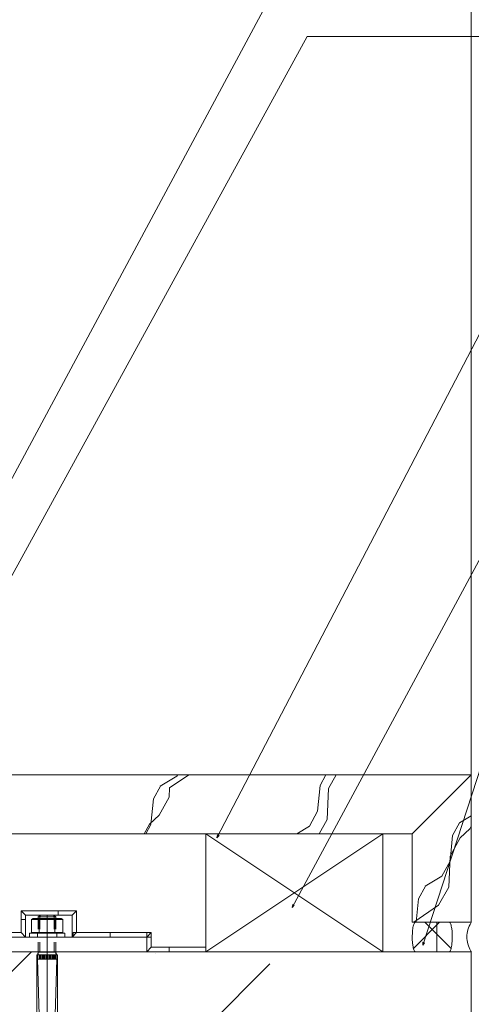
# Model space of a CAD drawing. Header units: metres. Extents: x 69 to 122.5, y -21.4 to -4.6.
# Tile 224 of 250: x 83.5 to 84.1, y -13.5 to -12.1. Entities that reach past the tile are written whole.
import ezdxf

# ---------------------------------------------------------------- set-up
doc = ezdxf.new("R2010")
doc.units = ezdxf.units.M
doc.header["$LTSCALE"] = 0.02
for name, color, linetype, lineweight in [('013_Beton und Stahlbetonarbeiten-allg.', 7, 'Continuous', 13), ('026_Fensterarbeiten-allg.', 7, 'Continuous', 5), ('030_Sonnenschutzarbeiten-außen', 7, 'Continuous', 5), ('032_Metallarbeiten-Beschriftung 1_5', 7, 'Continuous', 5), ('032_Metallarbeiten-Fenster', 7, 'Continuous', 5), ('Keine', 7, 'Continuous', 9)]:
    doc.layers.add(name, color=color, linetype=linetype, lineweight=lineweight)

msp = doc.modelspace()

# ---------------------------------------------------------------- linework, layer by layer
at = {"layer": '013_Beton und Stahlbetonarbeiten-allg.', "color": 251, "linetype": 'Continuous', "lineweight": 5, "true_color": 0x555555}
msp.add_line((83.4974, -13.4014), (83.0935, -13.8054), dxfattribs=at)
at = {"layer": '013_Beton und Stahlbetonarbeiten-allg.', "color": 251, "linetype": 'Continuous', "lineweight": 9, "true_color": 0x555555}
msp.add_line((83.7353, -13.5029), (83.8202, -13.418), dxfattribs=at)
at = {"layer": '013_Beton und Stahlbetonarbeiten-allg.', "color": 7, "linetype": 'Continuous', "lineweight": 18}
msp.add_lwpolyline([(84.0935, -14.6263), (84.0935, -13.4014), (83.0935, -13.4014), (83.0935, -14.6263)], dxfattribs=at)
at = {"layer": '026_Fensterarbeiten-allg.', "color": 7, "linetype": 'Continuous', "lineweight": 18}
for p, q in [((83.4974, -13.3576), (83.4995, -13.3564)), ((83.4974, -13.3576), (83.4974, -13.3752)), ((83.4974, -13.3576), (83.5079, -13.3576)), ((83.4995, -13.3564), (83.5375, -13.3564)), ((83.5009, -13.3565), (83.5006, -13.3566)), ((83.502, -13.3564), (83.5016, -13.3564)), ((83.503, -13.3564), (83.5026, -13.3564)), ((83.504, -13.3565), (83.5037, -13.3564)), ((83.5065, -13.3541), (83.5085, -13.3527)), ((83.5065, -13.371), (83.5065, -13.3541)), ((83.5065, -13.3541), (83.5305, -13.3541)), ((83.5079, -13.3576), (83.5079, -13.3752)), ((83.5079, -13.3576), (83.529, -13.3576)), ((83.5085, -13.3527), (83.5097, -13.3527)), ((83.5086, -13.3541), (83.5086, -13.371)), ((83.5138, -13.3566), (83.5131, -13.3567)), ((83.5185, -13.3514), (83.5185, -13.6894)), ((83.5264, -13.3571), (83.5257, -13.357)), ((83.5272, -13.3527), (83.5285, -13.3527)), ((83.5283, -13.371), (83.5283, -13.3541)), ((83.5285, -13.3527), (83.5305, -13.3541)), ((83.529, -13.3576), (83.529, -13.3752)), ((83.529, -13.3576), (83.5396, -13.3576)), ((83.5299, -13.3572), (83.5296, -13.3573)), ((83.5305, -13.3541), (83.5305, -13.371)), ((83.5316, -13.3567), (83.5312, -13.3568)), ((83.5333, -13.3564), (83.5329, -13.3565)), ((83.5343, -13.3564), (83.5339, -13.3564)), ((83.5375, -13.3564), (83.5396, -13.3576)), ((83.5396, -13.3752), (83.5396, -13.3576)), ((83.4974, -13.3752), (83.4995, -13.3764)), ((83.4974, -13.3752), (83.4977, -13.3753)), ((83.5079, -13.3752), (83.4974, -13.3752)), ((83.4983, -13.3756), (83.4986, -13.3757)), ((83.4993, -13.3759), (83.4996, -13.376)), ((83.5037, -13.3763), (83.504, -13.3763)), ((83.5047, -13.3762), (83.505, -13.3762)), ((83.5057, -13.376), (83.506, -13.3759)), ((83.5067, -13.3757), (83.507, -13.3756)), ((83.5076, -13.3753), (83.5079, -13.3752)), ((83.529, -13.3752), (83.5079, -13.3752)), ((83.5131, -13.3761), (83.5138, -13.3762)), ((83.5257, -13.3758), (83.5264, -13.3757)), ((83.5396, -13.3752), (83.529, -13.3752)), ((83.5296, -13.3755), (83.5299, -13.3756)), ((83.5319, -13.3762), (83.5322, -13.3762)), ((83.5329, -13.3763), (83.5333, -13.3763)), ((83.5363, -13.3762), (83.5367, -13.3762)), ((83.5373, -13.376), (83.5377, -13.3759)), ((83.5375, -13.3764), (83.5396, -13.3752)), ((83.4945, -13.3764), (83.4945, -13.3814)), ((83.4995, -13.3764), (83.4945, -13.3764)), ((83.4945, -13.3814), (83.5425, -13.3814)), ((83.4995, -13.3764), (83.5375, -13.3764)), ((83.5016, -13.3763), (83.502, -13.3764)), ((83.5026, -13.3764), (83.503, -13.3764)), ((83.5055, -13.3764), (83.5055, -13.3814)), ((83.5065, -13.4019), (83.5065, -13.3885)), ((83.5086, -13.3885), (83.5086, -13.4019)), ((83.5283, -13.4019), (83.5283, -13.3885)), ((83.5305, -13.3885), (83.5305, -13.4019)), ((83.5315, -13.3814), (83.5315, -13.3764)), ((83.5339, -13.3764), (83.5343, -13.3764)), ((83.5425, -13.3764), (83.5375, -13.3764)), ((83.5425, -13.3814), (83.5425, -13.3764)), ((83.5065, -13.4019), (83.5055, -13.4054)), ((83.5065, -13.402), (83.5065, -13.4019)), ((83.5065, -13.4019), (83.5305, -13.4019)), ((83.5315, -13.4054), (83.5305, -13.4019)), ((83.5185, -13.4054), (83.5045, -13.4054)), ((83.5045, -13.4054), (83.5045, -13.6754)), ((83.5055, -13.4054), (83.5056, -13.4053)), ((83.5315, -13.4054), (83.5055, -13.4054)), ((83.5055, -13.4114), (83.5055, -13.4054)), ((83.5055, -13.4054), (83.5185, -13.4054)), ((83.5095, -13.5523), (83.5055, -13.4114)), ((83.5055, -13.4114), (83.5315, -13.4114)), ((83.5076, -13.4104), (83.5076, -13.4064)), ((83.5091, -13.4104), (83.5091, -13.4064)), ((83.5106, -13.4104), (83.5106, -13.4064)), ((83.5121, -13.4104), (83.5121, -13.4064)), ((83.5136, -13.4104), (83.5136, -13.4064)), ((83.5151, -13.4104), (83.5151, -13.4064)), ((83.5166, -13.4104), (83.5166, -13.4064)), ((83.5181, -13.4104), (83.5181, -13.4064)), ((83.5185, -13.4054), (83.5315, -13.4054)), ((83.5325, -13.4054), (83.5185, -13.4054)), ((83.5196, -13.4104), (83.5196, -13.4064)), ((83.5211, -13.4104), (83.5211, -13.4064)), ((83.5226, -13.4104), (83.5226, -13.4064)), ((83.5241, -13.4104), (83.5241, -13.4064)), ((83.5256, -13.4104), (83.5256, -13.4064)), ((83.5271, -13.4104), (83.5271, -13.4064)), ((83.5315, -13.4114), (83.5275, -13.5523)), ((83.5286, -13.4104), (83.5286, -13.4064)), ((83.5301, -13.4104), (83.5301, -13.4064)), ((83.5315, -13.4054), (83.5315, -13.4114)), ((83.5325, -13.6754), (83.5325, -13.4054))]:
    msp.add_line(p, q, dxfattribs=at)
for points in [[(83.498, -13.3573), (83.4977, -13.3575), (83.4974, -13.3576)], [(83.4986, -13.3571), (83.4983, -13.3572), (83.498, -13.3573)], [(83.4993, -13.3569), (83.4989, -13.357), (83.4986, -13.3571)], [(83.4999, -13.3567), (83.4996, -13.3568), (83.4993, -13.3569)], [(83.5006, -13.3566), (83.5003, -13.3566), (83.4999, -13.3567)], [(83.5016, -13.3564), (83.5013, -13.3565), (83.5009, -13.3565)], [(83.5026, -13.3564), (83.5023, -13.3564), (83.502, -13.3564)], [(83.5037, -13.3564), (83.5033, -13.3564), (83.503, -13.3564)], [(83.5047, -13.3566), (83.5043, -13.3565), (83.504, -13.3565)], [(83.5053, -13.3567), (83.505, -13.3566), (83.5047, -13.3566)], [(83.506, -13.3569), (83.5057, -13.3568), (83.5053, -13.3567)], [(83.5067, -13.3571), (83.5063, -13.357), (83.506, -13.3569)], [(83.5073, -13.3573), (83.507, -13.3572), (83.5067, -13.3571)], [(83.5079, -13.3576), (83.5076, -13.3575), (83.5073, -13.3573)], [(83.5092, -13.3573), (83.5086, -13.3575), (83.5079, -13.3576)], [(83.5105, -13.3571), (83.5099, -13.3572), (83.5092, -13.3573)], [(83.5118, -13.3569), (83.5112, -13.357), (83.5105, -13.3571)], [(83.5131, -13.3567), (83.5125, -13.3568), (83.5118, -13.3569)], [(83.5151, -13.3565), (83.5145, -13.3566), (83.5138, -13.3566)], [(83.5165, -13.3564), (83.5158, -13.3565), (83.5151, -13.3565)], [(83.5178, -13.3564), (83.5171, -13.3564), (83.5165, -13.3564)], [(83.5191, -13.3564), (83.5185, -13.3564), (83.5178, -13.3564)], [(83.5205, -13.3564), (83.5198, -13.3564), (83.5191, -13.3564)], [(83.5218, -13.3565), (83.5211, -13.3565), (83.5205, -13.3564)], [(83.5231, -13.3566), (83.5224, -13.3566), (83.5218, -13.3565)], [(83.5244, -13.3568), (83.5238, -13.3567), (83.5231, -13.3566)], [(83.5257, -13.357), (83.5251, -13.3569), (83.5244, -13.3568)], [(83.5277, -13.3573), (83.5271, -13.3572), (83.5264, -13.3571)], [(83.529, -13.3576), (83.5284, -13.3575), (83.5277, -13.3573)], [(83.5296, -13.3573), (83.5293, -13.3575), (83.529, -13.3576)], [(83.5306, -13.357), (83.5303, -13.3571), (83.5299, -13.3572)], [(83.5312, -13.3568), (83.5309, -13.3569), (83.5306, -13.357)], [(83.5322, -13.3566), (83.5319, -13.3566), (83.5316, -13.3567)], [(83.5329, -13.3565), (83.5326, -13.3565), (83.5322, -13.3566)], [(83.5339, -13.3564), (83.5336, -13.3564), (83.5333, -13.3564)], [(83.535, -13.3564), (83.5346, -13.3564), (83.5343, -13.3564)], [(83.5356, -13.3565), (83.5353, -13.3564), (83.535, -13.3564)], [(83.5363, -13.3566), (83.536, -13.3565), (83.5356, -13.3565)], [(83.537, -13.3567), (83.5367, -13.3566), (83.5363, -13.3566)], [(83.5377, -13.3569), (83.5373, -13.3568), (83.537, -13.3567)], [(83.5383, -13.3571), (83.538, -13.357), (83.5377, -13.3569)], [(83.5389, -13.3573), (83.5386, -13.3572), (83.5383, -13.3571)], [(83.5396, -13.3576), (83.5393, -13.3575), (83.5389, -13.3573)], [(83.4977, -13.3753), (83.498, -13.3755), (83.4983, -13.3756)], [(83.4986, -13.3757), (83.4989, -13.3758), (83.4993, -13.3759)], [(83.4996, -13.376), (83.4999, -13.3761), (83.5003, -13.3762)], [(83.5003, -13.3762), (83.5006, -13.3762), (83.5009, -13.3763)], [(83.5009, -13.3763), (83.5013, -13.3763), (83.5016, -13.3763)], [(83.504, -13.3763), (83.5043, -13.3763), (83.5047, -13.3762)], [(83.505, -13.3762), (83.5053, -13.3761), (83.5057, -13.376)], [(83.506, -13.3759), (83.5063, -13.3758), (83.5067, -13.3757)], [(83.507, -13.3756), (83.5073, -13.3755), (83.5076, -13.3753)], [(83.5079, -13.3752), (83.5086, -13.3753), (83.5092, -13.3755)], [(83.5092, -13.3755), (83.5099, -13.3756), (83.5105, -13.3757)], [(83.5105, -13.3757), (83.5112, -13.3758), (83.5118, -13.3759)], [(83.5118, -13.3759), (83.5125, -13.376), (83.5131, -13.3761)], [(83.5138, -13.3762), (83.5145, -13.3762), (83.5151, -13.3763)], [(83.5151, -13.3763), (83.5158, -13.3763), (83.5165, -13.3763)], [(83.5205, -13.3763), (83.5211, -13.3763), (83.5218, -13.3763)], [(83.5218, -13.3763), (83.5224, -13.3762), (83.5231, -13.3762)], [(83.5231, -13.3762), (83.5238, -13.3761), (83.5244, -13.376)], [(83.5244, -13.376), (83.5251, -13.3759), (83.5257, -13.3758)], [(83.5264, -13.3757), (83.5271, -13.3756), (83.5277, -13.3755)], [(83.5277, -13.3755), (83.5284, -13.3753), (83.529, -13.3752)], [(83.529, -13.3752), (83.5293, -13.3753), (83.5296, -13.3755)], [(83.5299, -13.3756), (83.5303, -13.3757), (83.5306, -13.3758)], [(83.5306, -13.3758), (83.5309, -13.3759), (83.5312, -13.376)], [(83.5312, -13.376), (83.5316, -13.3761), (83.5319, -13.3762)], [(83.5322, -13.3762), (83.5326, -13.3763), (83.5329, -13.3763)], [(83.535, -13.3764), (83.5353, -13.3763), (83.5356, -13.3763)], [(83.5356, -13.3763), (83.536, -13.3763), (83.5363, -13.3762)], [(83.5367, -13.3762), (83.537, -13.3761), (83.5373, -13.376)], [(83.5377, -13.3759), (83.538, -13.3758), (83.5383, -13.3757)], [(83.5383, -13.3757), (83.5386, -13.3756), (83.5389, -13.3755)], [(83.5389, -13.3755), (83.5393, -13.3753), (83.5396, -13.3752)], [(83.502, -13.3764), (83.5023, -13.3764), (83.5026, -13.3764)], [(83.503, -13.3764), (83.5033, -13.3764), (83.5037, -13.3763)], [(83.5165, -13.3763), (83.5171, -13.3764), (83.5178, -13.3764)], [(83.5178, -13.3764), (83.5185, -13.3764), (83.5191, -13.3764)], [(83.5191, -13.3764), (83.5198, -13.3764), (83.5205, -13.3763)], [(83.5333, -13.3763), (83.5336, -13.3764), (83.5339, -13.3764)], [(83.5343, -13.3764), (83.5346, -13.3764), (83.535, -13.3764)], [(83.5065, -13.4022), (83.5065, -13.4021), (83.5065, -13.402)], [(83.5066, -13.4024), (83.5066, -13.4023), (83.5065, -13.4022)], [(83.5066, -13.4027), (83.5066, -13.4026), (83.5066, -13.4024)], [(83.5066, -13.4029), (83.5066, -13.4028), (83.5066, -13.4027)], [(83.5066, -13.4031), (83.5066, -13.403), (83.5066, -13.4029)], [(83.5304, -13.4021), (83.5304, -13.4022), (83.5303, -13.4023)], [(83.5303, -13.4023), (83.5303, -13.4024), (83.5303, -13.4026)], [(83.5303, -13.4026), (83.5303, -13.4027), (83.5303, -13.4028)], [(83.5303, -13.4028), (83.5303, -13.4029), (83.5303, -13.403)], [(83.5303, -13.403), (83.5303, -13.4031), (83.5303, -13.4033)], [(83.5305, -13.4019), (83.5304, -13.402), (83.5304, -13.4021)], [(83.5056, -13.4053), (83.5056, -13.4052), (83.5057, -13.4051)], [(83.5057, -13.4051), (83.5058, -13.405), (83.5059, -13.4049)], [(83.5059, -13.4049), (83.506, -13.4048), (83.506, -13.4047)], [(83.506, -13.4047), (83.5061, -13.4046), (83.5062, -13.4045)], [(83.5062, -13.4045), (83.5062, -13.4044), (83.5063, -13.4043)], [(83.5063, -13.4043), (83.5063, -13.4042), (83.5064, -13.404)], [(83.5064, -13.4038), (83.5065, -13.4037), (83.5065, -13.4036)], [(83.5064, -13.404), (83.5064, -13.4039), (83.5064, -13.4038)], [(83.5065, -13.4036), (83.5065, -13.4035), (83.5066, -13.4034)], [(83.5066, -13.4034), (83.5066, -13.4033), (83.5066, -13.4031)], [(83.5303, -13.4033), (83.5303, -13.4034), (83.5303, -13.4035)], [(83.5303, -13.4035), (83.5303, -13.4036), (83.5304, -13.4037)], [(83.5304, -13.4037), (83.5304, -13.4038), (83.5304, -13.4039)], [(83.5304, -13.4039), (83.5305, -13.4041), (83.5305, -13.4042)], [(83.5305, -13.4042), (83.5306, -13.4043), (83.5307, -13.4044)], [(83.5307, -13.4044), (83.5307, -13.4045), (83.5308, -13.4046)], [(83.5308, -13.4046), (83.5309, -13.4047), (83.5309, -13.4048)], [(83.5309, -13.4048), (83.531, -13.4049), (83.5311, -13.405)], [(83.5311, -13.405), (83.5312, -13.4051), (83.5313, -13.4052)], [(83.5313, -13.4052), (83.5314, -13.4053), (83.5315, -13.4054)]]:
    msp.add_lwpolyline(points, dxfattribs=at)
at = {"layer": '030_Sonnenschutzarbeiten-außen', "color": 7, "linetype": 'Continuous', "lineweight": 9}
msp.add_lwpolyline([(83.7338, -13.4014), (83.6535, -13.4014), (83.6535, -13.3814), (83.5524, -13.3814), (83.5524, -13.3517), (83.4894, -13.3517), (83.4894, -13.3814), (83.2135, -13.3814), (83.2135, -13.2283)], dxfattribs=at)
at = {"layer": '032_Metallarbeiten-Beschriftung 1_5', "color": 7, "linetype": 'Continuous', "lineweight": 9}
for points in [[(83.2235, -13.22), (83.9137, -11.9334), (85.2187, -11.9334)], [(83.2785, -13.2413), (83.8708, -12.1606), (85.2187, -12.1606)], [(83.7487, -13.2468), (84.1543, -12.4689), (85.2187, -12.4689)], [(83.8505, -13.3414), (84.1543, -12.7772), (84.9872, -12.7772)], [(84.0276, -13.3926), (84.1543, -13.0044), (84.9872, -13.0044)]]:
    msp.add_lwpolyline(points, dxfattribs=at)
at = {"layer": '032_Metallarbeiten-Beschriftung 1_5', "color": 7, "linetype": 'Continuous', "lineweight": 5}
for points in [[(83.7515, -13.2437), (83.7487, -13.2468), (83.7496, -13.2427)], [(83.8534, -13.3384), (83.8505, -13.3414), (83.8515, -13.3374)], [(84.0299, -13.3892), (84.0276, -13.3926), (84.0279, -13.3885)]]:
    msp.add_lwpolyline(points, close=True, dxfattribs=at)
at = {"layer": '032_Metallarbeiten-Fenster', "color": 250, "linetype": 'Continuous', "lineweight": 9, "true_color": 0x444444}
for p, q in [((83.6846, -13.1791), (83.7105, -13.1614)), ((83.6955, -13.1614), (83.6944, -13.1633)), ((83.8965, -13.1614), (83.8886, -13.1761)), ((83.8998, -13.18), (83.9101, -13.1614)), ((83.6944, -13.1633), (83.6719, -13.1767)), ((83.6721, -13.1767), (83.6628, -13.194)), ((83.6841, -13.1917), (83.6846, -13.1791)), ((83.8886, -13.1761), (83.885, -13.2109)), ((83.898, -13.2221), (83.8998, -13.18)), ((83.6628, -13.194), (83.6592, -13.2287)), ((83.6703, -13.2164), (83.6841, -13.1917)), ((83.885, -13.2109), (83.8741, -13.2312)), ((83.65, -13.2414), (83.6571, -13.2285)), ((83.6592, -13.2287), (83.6524, -13.2414)), ((83.6571, -13.2285), (83.6703, -13.2164)), ((83.8873, -13.2414), (83.898, -13.2221)), ((84.0775, -13.2267), (84.0682, -13.244)), ((84.0935, -13.2172), (84.0773, -13.2268)), ((83.8741, -13.2312), (83.8569, -13.2414)), ((84.0784, -13.2468), (84.0916, -13.2347)), ((84.0916, -13.2348), (84.0935, -13.2313)), ((84.0682, -13.244), (84.0646, -13.2788)), ((84.0646, -13.2716), (84.0784, -13.2468)), ((84.0646, -13.2788), (84.0537, -13.2991)), ((84.0628, -13.3137), (84.0646, -13.2716)), ((84.0537, -13.2991), (84.0311, -13.3126)), ((84.0313, -13.3125), (84.022, -13.3298)), ((84.0491, -13.3384), (84.0628, -13.3137)), ((84.022, -13.3298), (84.0188, -13.3614)), ((84.0155, -13.3614), (84.0491, -13.3384))]:
    msp.add_line(p, q, dxfattribs=at)
at = {"layer": '032_Metallarbeiten-Fenster', "color": 7, "linetype": 'Continuous', "lineweight": 18}
for p, q in [((83.7335, -13.4014), (83.9735, -13.2414)), ((83.9735, -13.4014), (83.7335, -13.2414))]:
    msp.add_line(p, q, dxfattribs=at)
at = {"layer": '032_Metallarbeiten-Fenster', "color": 9, "linetype": 'Continuous', "lineweight": 5, "true_color": 0xb9b9b9}
for p, q in [((84.0505, -13.3614), (84.015, -13.3969)), ((84.0305, -13.3614), (84.0661, -13.3969))]:
    msp.add_line(p, q, dxfattribs=at)
at = {"layer": '032_Metallarbeiten-Fenster', "color": 7, "linetype": 'Continuous', "lineweight": 18}
for points in [[(83.2335, -13.2414), (84.0135, -13.2414), (84.0935, -13.1614), (83.2335, -13.1614)], [(84.0935, -13.1614), (84.0135, -13.2414), (84.0135, -13.3614), (84.0935, -13.3614)], [(83.9735, -13.2414), (83.9735, -13.4014), (83.7335, -13.4014), (83.7335, -13.2414)], [(82.8535, -13.3814), (83.6535, -13.3814), (83.6535, -13.4014), (82.8535, -13.4014)]]:
    msp.add_lwpolyline(points, close=True, dxfattribs=at)
at = {"layer": '032_Metallarbeiten-Fenster', "lineweight": 18}
msp.add_lwpolyline([(84.0176, -13.3614), (84.0172, -13.3615), (84.0167, -13.3619), (84.0163, -13.3624), (84.0159, -13.3632), (84.0155, -13.3643), (84.0151, -13.3655), (84.0148, -13.3669), (84.0144, -13.3684), (84.0142, -13.3702), (84.0139, -13.3721), (84.0136, -13.3761), (84.0135, -13.3803), (84.0135, -13.3847), (84.0138, -13.3888), (84.0142, -13.3927), (84.0145, -13.3944), (84.0148, -13.396), (84.0151, -13.3974), (84.0155, -13.3986), (84.0159, -13.3996), (84.0163, -13.4004), (84.0167, -13.401), (84.0172, -13.4013), (84.0176, -13.4014), (84.0181, -13.4014), (84.019, -13.4014), (84.0338, -13.4014), (84.0635, -13.4014), (84.0639, -13.4013), (84.0644, -13.4009), (84.0648, -13.4004), (84.0652, -13.3996), (84.0656, -13.3985), (84.066, -13.3973), (84.0663, -13.3959), (84.0666, -13.3943), (84.0669, -13.3926), (84.0671, -13.3907), (84.0675, -13.3867), (84.0676, -13.3824), (84.0676, -13.3781), (84.0673, -13.3739), (84.0669, -13.3701), (84.0666, -13.3684), (84.0663, -13.3668), (84.066, -13.3654), (84.0656, -13.3642), (84.0652, -13.3632), (84.0648, -13.3624), (84.0643, -13.3618), (84.0639, -13.3615), (84.0634, -13.3614), (84.063, -13.3614), (84.062, -13.3614), (84.0472, -13.3614)], close=True, dxfattribs=at)
at = {"layer": '032_Metallarbeiten-Fenster', "color": 7, "linetype": 'Continuous', "lineweight": 9}
msp.add_lwpolyline([(84.0466, -13.4014), (84.0917, -13.4014), (84.0931, -13.4014), (84.0934, -13.4014), (84.0933, -13.4011), (84.0929, -13.4005), (84.0916, -13.3981), (84.0905, -13.3956), (84.0895, -13.3932), (84.0887, -13.3908), (84.0881, -13.3884), (84.0877, -13.386), (84.0874, -13.3836), (84.0874, -13.3812), (84.0875, -13.3788), (84.0878, -13.3764), (84.0882, -13.374), (84.0888, -13.3715), (84.0897, -13.3691), (84.0906, -13.3667), (84.0918, -13.3643), (84.0932, -13.3619), (84.0933, -13.3616), (84.0934, -13.3614), (84.0934, -13.3614), (84.0933, -13.3614), (84.0926, -13.3614), (84.0912, -13.3614), (84.0856, -13.3614), (84.0743, -13.3614), (84.0517, -13.3614), (84.0489, -13.3614), (84.0475, -13.3614), (84.0468, -13.3614), (84.0466, -13.3614), (84.0466, -13.3615), (84.0466, -13.3619), (84.0466, -13.3675), (84.0466, -13.3788)], close=True, dxfattribs=at)
at = {"layer": 'Defpoints', "color": 0, "lineweight": 0}
for p, q in [((84.0135, -13.2414), (84.0135, -13.2414)), ((84.0135, -13.2414), (84.0135, -13.2414)), ((84.0135, -13.2414), (84.0135, -13.2414)), ((84.0135, -13.2414), (84.0135, -13.2414)), ((84.0935, -13.3614), (84.0935, -13.3614)), ((84.0935, -13.3614), (84.0935, -13.3614)), ((84.0935, -13.4014), (84.0935, -13.4014)), ((84.0935, -13.4014), (84.0935, -13.4014)), ((84.0935, -13.4014), (84.0935, -13.4014)), ((83.6649, -13.4034), (83.6649, -13.4034)), ((83.6649, -13.4034), (83.6649, -13.4034))]:
    msp.add_line(p, q, dxfattribs=at)
at = {"layer": 'Keine', "color": 8, "linetype": 'Continuous', "lineweight": 13, "true_color": 0x808080}
msp.add_lwpolyline([(84.0935, -11.1855), (84.0935, -13.1614), (83.2335, -13.1614), (83.2335, -11.1855)], dxfattribs=at)
at = {"layer": 'Keine', "color": 7, "linetype": 'Continuous', "lineweight": 9}
msp.add_lwpolyline([(83.7338, -13.3954), (83.6595, -13.3954), (83.6595, -13.3754), (83.5584, -13.3754), (83.5584, -13.3457), (83.4834, -13.3457), (83.4834, -13.3754), (83.2195, -13.3754), (83.2195, -13.2283)], dxfattribs=at)
for points in [[(83.4894, -13.3577), (83.4894, -13.3517), (83.4834, -13.3457), (83.4834, -13.3577)], [(83.4835, -13.3458), (83.4894, -13.3517), (83.5335, -13.3517), (83.5335, -13.3457), (83.4835, -13.3457)], [(83.5335, -13.3517), (83.5524, -13.3517), (83.5584, -13.3457), (83.5335, -13.3457)], [(83.5584, -13.3457), (83.5524, -13.3517), (83.5524, -13.3814), (83.5584, -13.3754)], [(83.4834, -13.3754), (83.4894, -13.3814), (83.4894, -13.3577), (83.4834, -13.3577)], [(83.4632, -13.3814), (83.4894, -13.3814), (83.4834, -13.3754), (83.4632, -13.3754)], [(83.6038, -13.3814), (83.5538, -13.3814), (83.5538, -13.3754), (83.6038, -13.3754)], [(83.6038, -13.3814), (83.6535, -13.3814), (83.6538, -13.381), (83.6538, -13.3754), (83.6038, -13.3754)], [(83.6595, -13.3754), (83.6535, -13.3814), (83.6535, -13.3818), (83.6595, -13.3818)], [(83.5538, -13.38), (83.5524, -13.3814), (83.5538, -13.3814)], [(83.6535, -13.3818), (83.6535, -13.4014), (83.6595, -13.3954), (83.6595, -13.3818)], [(83.6595, -13.3954), (83.6535, -13.4014), (83.6838, -13.4014), (83.6838, -13.3954)], [(83.7338, -13.4014), (83.6838, -13.4014), (83.6838, -13.3954), (83.7338, -13.3954)]]:
    msp.add_lwpolyline(points, close=True, dxfattribs=at)

doc.saveas('drawing.dxf')
